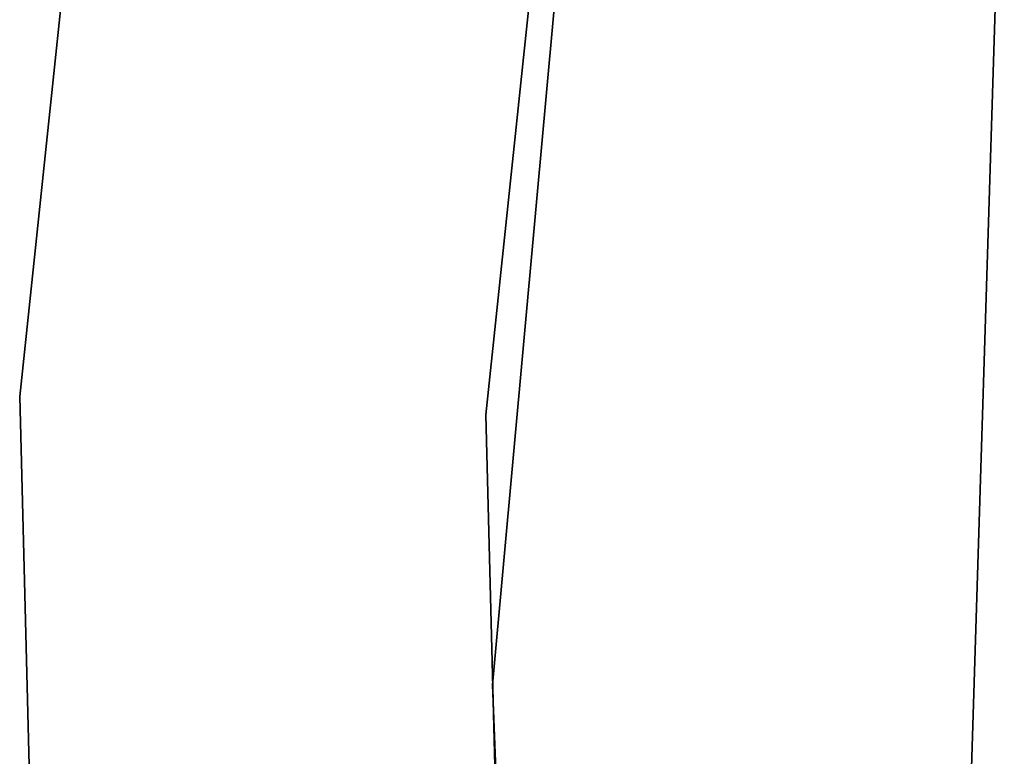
# Model space of a CAD drawing. Extents: x -91 to 92, y -91 to 92.
# Tile 80 of 256: x -63.23 to -60.07, y 1.77 to 4.14. Entities that reach past the tile are written whole.
import ezdxf

# ---------------------------------------------------------------- set-up
doc = ezdxf.new("R2010")
doc.units = 0
doc.header["$LTSCALE"] = 25.4
doc.layers.get('0').update_dxf_attribs({"linetype": 'CONTINUOUS'})

# ---------------------------------------------------------------- blocks, each defined once
blk = doc.blocks.new('NL2500012258_STL_2')
at = {"color": 0}
for p, q in [((29.8806, 10.761, 26.5), (29.0105, 2.5005, 26.5)), ((29.0105, 2.5005, 17), (29.8806, 10.761, 17)), ((29.8806, 10.761, 26.5), (29.0105, 2.5005, 26.5)), ((29.0105, 2.5005, 17), (29.8806, 10.761, 17)), ((30.5094, 2.4413, 26.5), (31.3588, 10.5067, 26.5)), ((31.3588, 10.5067, 17), (30.5094, 2.4413, 17)), ((31.3588, 10.5067, 17), (30.5094, 2.4413, 17)), ((30.5094, 2.4413, 26.5), (31.3588, 10.5067, 26.5)), ((31.2671, 9.6427, 19), (30.5312, 1.5727, 19)), ((30.5312, 1.5727, 20), (31.2671, 9.6427, 20)), ((31.2671, 9.6427, 19), (30.5312, 1.5727, 19)), ((30.5312, 1.5727, 20), (31.2671, 9.6427, 20)), ((32.0019, -0.9371, 22), (32.1772, 4.6871, 22)), ((32.1772, 4.6871, 20), (32.0019, -0.9371, 20)), ((32.1772, 4.6871, 20), (32.0019, -0.9371, 20)), ((32.0019, -0.9371, 22), (32.1772, 4.6871, 22)), ((29.0105, 2.5005, 26.5), (29.2262, -5.8029, 26.5)), ((29.2262, -5.8029, 17), (29.0105, 2.5005, 17)), ((29.0105, 2.5005, 26.5), (29.2262, -5.8029, 26.5)), ((29.0105, 2.5005, 26.5), (29.0105, 2.5005, 17)), ((29.2262, -5.8029, 17), (29.0105, 2.5005, 17)), ((29.0105, 2.5005, 26.5), (29.0105, 2.5005, 17)), ((30.7199, -5.666, 26.5), (30.5094, 2.4413, 26.5)), ((30.5094, 2.4413, 17), (30.7199, -5.666, 17)), ((30.5094, 2.4413, 17), (30.7199, -5.666, 17)), ((30.5094, 2.4413, 17), (30.5094, 2.4413, 26.5)), ((30.7199, -5.666, 26.5), (30.5094, 2.4413, 26.5)), ((30.5094, 2.4413, 17), (30.5094, 2.4413, 26.5)), ((30.5312, 1.5727, 19), (30.5312, 1.5727, 20)), ((30.5312, 1.5727, 19), (30.8549, -6.5242, 19)), ((30.8549, -6.5242, 20), (30.5312, 1.5727, 20)), ((30.5312, 1.5727, 19), (30.5312, 1.5727, 20)), ((30.5312, 1.5727, 19), (30.8549, -6.5242, 19)), ((30.8549, -6.5242, 20), (30.5312, 1.5727, 20))]:
    blk.add_line(p, q, dxfattribs=at)

msp = doc.modelspace()

# ---------------------------------------------------------------- block references
at = {"color": 0}
msp.add_blockref('NL2500012258_STL_2', (-92.2434, 0.4282, -1717), dxfattribs=at)

doc.saveas('drawing.dxf')
